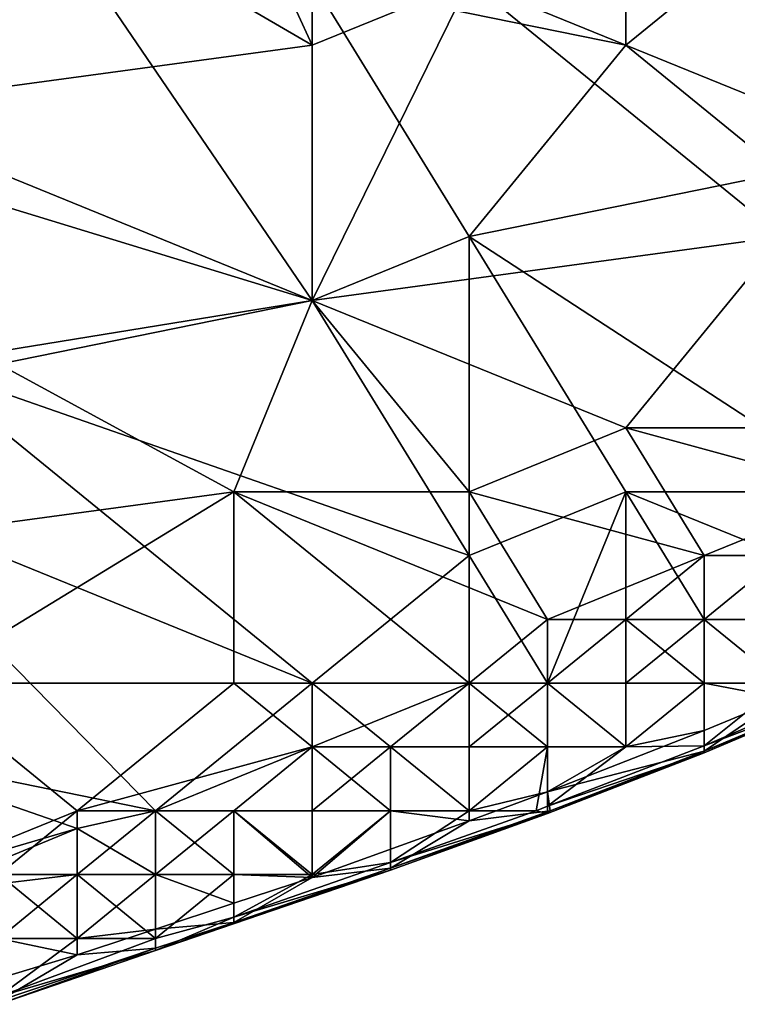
# Model space of a CAD drawing. Extents: x -0.7 to 0.7, y -0.35 to 0.35.
# Tile 138 of 226: x 0.444 to 0.479, y -0.3026 to -0.2546. Entities that reach past the tile are written whole.
import ezdxf

# ---------------------------------------------------------------- set-up
doc = ezdxf.new("R2010")
doc.units = 0

msp = doc.modelspace()

# ---------------------------------------------------------------- linework, layer by layer
for points in [[(0.458259, -0.255846, 0.41241), (0.431529, -0.240309, 0.412427), (0.446803, -0.230987, 0.412423)], [(0.465896, -0.252738, 0.412433), (0.458259, -0.255846, 0.41241), (0.446803, -0.230987, 0.412423)], [(0.458259, -0.268275, 0.436998), (0.439166, -0.240309, 0.436981), (0.42771, -0.258953, 0.436999)], [(0.435347, -0.258953, 0.412443), (0.431529, -0.240309, 0.412427), (0.458259, -0.255846, 0.41241)], [(0.458259, -0.268275, 0.436998), (0.458259, -0.252738, 0.436973), (0.439166, -0.240309, 0.436981)], [(0.473533, -0.255846, 0.436961), (0.484989, -0.246524, 0.436934), (0.473533, -0.249631, 0.436987)], [(0.473533, -0.255846, 0.436961), (0.48117, -0.26206, 0.436967), (0.484989, -0.246524, 0.436934)], [(0.473533, -0.255846, 0.436961), (0.473533, -0.249631, 0.436987), (0.458259, -0.252738, 0.436973)], [(0.465896, -0.252738, 0.412433), (0.484989, -0.249631, 0.412426), (0.48117, -0.258953, 0.412395)], [(0.465896, -0.265168, 0.43698), (0.473533, -0.255846, 0.436961), (0.458259, -0.252738, 0.436973)], [(0.465896, -0.265168, 0.43698), (0.458259, -0.252738, 0.436973), (0.458259, -0.268275, 0.436998)], [(0.458259, -0.268275, 0.412427), (0.458259, -0.255846, 0.41241), (0.465896, -0.252738, 0.412433)], [(0.458259, -0.268275, 0.412427), (0.465896, -0.252738, 0.412433), (0.48117, -0.265168, 0.412405)], [(0.48117, -0.265168, 0.412405), (0.465896, -0.252738, 0.412433), (0.48117, -0.258953, 0.412395)], [(0.458259, -0.268275, 0.412427), (0.435347, -0.258953, 0.412443), (0.458259, -0.255846, 0.41241)], [(0.465896, -0.265168, 0.43698), (0.48117, -0.26206, 0.436967), (0.473533, -0.255846, 0.436961)], [(0.42771, -0.258953, 0.436999), (0.439166, -0.271382, 0.437021), (0.458259, -0.268275, 0.436998)], [(0.442984, -0.271382, 0.41246), (0.435347, -0.258953, 0.412443), (0.458259, -0.268275, 0.412427)], [(0.484989, -0.277597, 0.436848), (0.48117, -0.26206, 0.436967), (0.465896, -0.265168, 0.43698)], [(0.473533, -0.27449, 0.41241), (0.458259, -0.268275, 0.412427), (0.48117, -0.265168, 0.412405)], [(0.465896, -0.280704, 0.436877), (0.465896, -0.265168, 0.43698), (0.458259, -0.268275, 0.436998)], [(0.484989, -0.277597, 0.436848), (0.465896, -0.265168, 0.43698), (0.473533, -0.277597, 0.436864)], [(0.465896, -0.280704, 0.436877), (0.473533, -0.277597, 0.436864), (0.465896, -0.265168, 0.43698)], [(0.473533, -0.27449, 0.41241), (0.48117, -0.265168, 0.412405), (0.492626, -0.27449, 0.412291)], [(0.465896, -0.280704, 0.436877), (0.458259, -0.268275, 0.436998), (0.439166, -0.271382, 0.437021)], [(0.458259, -0.268275, 0.412427), (0.45444, -0.277597, 0.412468), (0.442984, -0.271382, 0.41246)], [(0.45444, -0.277597, 0.412468), (0.458259, -0.268275, 0.412427), (0.465896, -0.277597, 0.412425)], [(0.465896, -0.277597, 0.412425), (0.458259, -0.268275, 0.412427), (0.473533, -0.27449, 0.41241)], [(0.45444, -0.277597, 0.412468), (0.431529, -0.280704, 0.41249), (0.442984, -0.271382, 0.41246)], [(0.458259, -0.286919, 0.43691), (0.439166, -0.271382, 0.437021), (0.435347, -0.277597, 0.437045)], [(0.458259, -0.286919, 0.43691), (0.465896, -0.280704, 0.436877), (0.439166, -0.271382, 0.437021)], [(0.477351, -0.280704, 0.412252), (0.465896, -0.277597, 0.412425), (0.473533, -0.27449, 0.41241)], [(0.484989, -0.277597, 0.412244), (0.473533, -0.27449, 0.41241), (0.492626, -0.27449, 0.412291)], [(0.477351, -0.280704, 0.412252), (0.473533, -0.27449, 0.41241), (0.484989, -0.277597, 0.412244)], [(0.439166, -0.286919, 0.412457), (0.431529, -0.280704, 0.41249), (0.45444, -0.277597, 0.412468)], [(0.450621, -0.293133, 0.436963), (0.458259, -0.286919, 0.43691), (0.435347, -0.277597, 0.437045)], [(0.435347, -0.290026, 0.437028), (0.450621, -0.293133, 0.436963), (0.435347, -0.277597, 0.437045)], [(0.439166, -0.286919, 0.412457), (0.45444, -0.277597, 0.412468), (0.45444, -0.286919, 0.41239)], [(0.45444, -0.277597, 0.412468), (0.465896, -0.277597, 0.412425), (0.469714, -0.283811, 0.412308)], [(0.465896, -0.286919, 0.412386), (0.45444, -0.277597, 0.412468), (0.469714, -0.283811, 0.412308)], [(0.45444, -0.286919, 0.41239), (0.45444, -0.277597, 0.412468), (0.465896, -0.286919, 0.412386)], [(0.469714, -0.283811, 0.412308), (0.465896, -0.277597, 0.412425), (0.477351, -0.280704, 0.412252)], [(0.469714, -0.286919, 0.436848), (0.473533, -0.277597, 0.436864), (0.465896, -0.280704, 0.436877)], [(0.469714, -0.286919, 0.436848), (0.473533, -0.283811, 0.436892), (0.473533, -0.277597, 0.436864)], [(0.48117, -0.280704, 0.436841), (0.484989, -0.277597, 0.436848), (0.473533, -0.277597, 0.436864)], [(0.477351, -0.283811, 0.436825), (0.48117, -0.280704, 0.436841), (0.473533, -0.277597, 0.436864)], [(0.473533, -0.283811, 0.436892), (0.477351, -0.283811, 0.436825), (0.473533, -0.277597, 0.436864)], [(0.477351, -0.280704, 0.412252), (0.484989, -0.277597, 0.412244), (0.48117, -0.280704, 0.412291)], [(0.465896, -0.286919, 0.436921), (0.465896, -0.280704, 0.436877), (0.458259, -0.286919, 0.43691)], [(0.465896, -0.286919, 0.436921), (0.469714, -0.286919, 0.436848), (0.465896, -0.280704, 0.436877)], [(0.469714, -0.283811, 0.412308), (0.477351, -0.280704, 0.412252), (0.473533, -0.283811, 0.41234)], [(0.477351, -0.283811, 0.412496), (0.473533, -0.283811, 0.41234), (0.477351, -0.280704, 0.412252)], [(0.477351, -0.283811, 0.436825), (0.48117, -0.283811, 0.436568), (0.48117, -0.280704, 0.436841)], [(0.477351, -0.283811, 0.412496), (0.48117, -0.280704, 0.412291), (0.48117, -0.283811, 0.412948)], [(0.48117, -0.280704, 0.412291), (0.477351, -0.283811, 0.412496), (0.477351, -0.280704, 0.412252)], [(0.469714, -0.286919, 0.41254), (0.465896, -0.286919, 0.412386), (0.469714, -0.283811, 0.412308)], [(0.473533, -0.283811, 0.41234), (0.469714, -0.286919, 0.41254), (0.469714, -0.283811, 0.412308)], [(0.473533, -0.286919, 0.436612), (0.473533, -0.283811, 0.436892), (0.469714, -0.286919, 0.436848)], [(0.469714, -0.286919, 0.41254), (0.473533, -0.283811, 0.41234), (0.473533, -0.286919, 0.412982)], [(0.477351, -0.286919, 0.435921), (0.477351, -0.283811, 0.436825), (0.473533, -0.283811, 0.436892)], [(0.473533, -0.286919, 0.436612), (0.477351, -0.286919, 0.435921), (0.473533, -0.283811, 0.436892)], [(0.477351, -0.283811, 0.412496), (0.477351, -0.286919, 0.41398), (0.473533, -0.286919, 0.412982)], [(0.477351, -0.283811, 0.412496), (0.473533, -0.286919, 0.412982), (0.473533, -0.283811, 0.41234)], [(0.48117, -0.286919, 0.434363), (0.48117, -0.283811, 0.436568), (0.477351, -0.283811, 0.436825)], [(0.477351, -0.286919, 0.435921), (0.48117, -0.286919, 0.434363), (0.477351, -0.283811, 0.436825)], [(0.48117, -0.286919, 0.416026), (0.477351, -0.283811, 0.412496), (0.48117, -0.283811, 0.412948)], [(0.477351, -0.286919, 0.41398), (0.477351, -0.283811, 0.412496), (0.48117, -0.286919, 0.416026)], [(0.477351, -0.289964, 0.432032), (0.484989, -0.286684, 0.432032), (0.48117, -0.286919, 0.434363)], [(0.484989, -0.286684, 0.432032), (0.477351, -0.289964, 0.432032), (0.485384, -0.286919, 0.42714)], [(0.45444, -0.286919, 0.41239), (0.446803, -0.293133, 0.412389), (0.439166, -0.286919, 0.412457)], [(0.439166, -0.296241, 0.412371), (0.439166, -0.286919, 0.412457), (0.446803, -0.293133, 0.412389)], [(0.446803, -0.293133, 0.412389), (0.45444, -0.286919, 0.41239), (0.458259, -0.290026, 0.412451)], [(0.458259, -0.290026, 0.436916), (0.458259, -0.286919, 0.43691), (0.450621, -0.293133, 0.436963)], [(0.465896, -0.286919, 0.412386), (0.458259, -0.290026, 0.412451), (0.45444, -0.286919, 0.41239)], [(0.458259, -0.290026, 0.436916), (0.462077, -0.290026, 0.436821), (0.458259, -0.286919, 0.43691)], [(0.462077, -0.290026, 0.41263), (0.458259, -0.290026, 0.412451), (0.465896, -0.286919, 0.412386)], [(0.462077, -0.290026, 0.436821), (0.465896, -0.286919, 0.436921), (0.458259, -0.286919, 0.43691)], [(0.462077, -0.290026, 0.436821), (0.465896, -0.290026, 0.43657), (0.465896, -0.286919, 0.436921)], [(0.462077, -0.290026, 0.41263), (0.465896, -0.286919, 0.412386), (0.465896, -0.290026, 0.413067)], [(0.469714, -0.290026, 0.435859), (0.469714, -0.286919, 0.436848), (0.465896, -0.286919, 0.436921)], [(0.465896, -0.290026, 0.43657), (0.469714, -0.290026, 0.435859), (0.465896, -0.286919, 0.436921)], [(0.469714, -0.286919, 0.41254), (0.469714, -0.290026, 0.414071), (0.465896, -0.290026, 0.413067)], [(0.469714, -0.286919, 0.41254), (0.465896, -0.290026, 0.413067), (0.465896, -0.286919, 0.412386)], [(0.473533, -0.290026, 0.434376), (0.473533, -0.286919, 0.436612), (0.469714, -0.286919, 0.436848)], [(0.469714, -0.290026, 0.435859), (0.473533, -0.290026, 0.434376), (0.469714, -0.286919, 0.436848)], [(0.473533, -0.290026, 0.415992), (0.469714, -0.286919, 0.41254), (0.473533, -0.286919, 0.412982)], [(0.469714, -0.290026, 0.414071), (0.469714, -0.286919, 0.41254), (0.473533, -0.290026, 0.415992)], [(0.473533, -0.290026, 0.434376), (0.477351, -0.286919, 0.435921), (0.473533, -0.286919, 0.436612)], [(0.477351, -0.289964, 0.432032), (0.477351, -0.286919, 0.435921), (0.473533, -0.290026, 0.434376)], [(0.477351, -0.286919, 0.41398), (0.473533, -0.290026, 0.415992), (0.473533, -0.286919, 0.412982)], [(0.477351, -0.28923, 0.417355), (0.473533, -0.290026, 0.415992), (0.477351, -0.286919, 0.41398)], [(0.48117, -0.287643, 0.417355), (0.477351, -0.28923, 0.417355), (0.477351, -0.286919, 0.41398)], [(0.485384, -0.286919, 0.42714), (0.477351, -0.289964, 0.432032), (0.477351, -0.29032, 0.42714)], [(0.477351, -0.29032, 0.42714), (0.484989, -0.287021, 0.422247), (0.485384, -0.286919, 0.42714)], [(0.477351, -0.286919, 0.435921), (0.477351, -0.289964, 0.432032), (0.48117, -0.286919, 0.434363)], [(0.48117, -0.286919, 0.416026), (0.48117, -0.287643, 0.417355), (0.477351, -0.286919, 0.41398)], [(0.477351, -0.290227, 0.422247), (0.484989, -0.287021, 0.422247), (0.477351, -0.29032, 0.42714)], [(0.48117, -0.287643, 0.417355), (0.484989, -0.287021, 0.422247), (0.477351, -0.290227, 0.422247)], [(0.477351, -0.28923, 0.417355), (0.48117, -0.287643, 0.417355), (0.477351, -0.290227, 0.422247)], [(0.477351, -0.28923, 0.417355), (0.477351, -0.290227, 0.422247), (0.469714, -0.292212, 0.417355)], [(0.469714, -0.292212, 0.417355), (0.473533, -0.290026, 0.415992), (0.477351, -0.28923, 0.417355)], [(0.446803, -0.294005, 0.436924), (0.450621, -0.293133, 0.436963), (0.435347, -0.290026, 0.437028)], [(0.439166, -0.296241, 0.437008), (0.446803, -0.294005, 0.436924), (0.435347, -0.290026, 0.437028)], [(0.458259, -0.290026, 0.412451), (0.450621, -0.293133, 0.412502), (0.446803, -0.293133, 0.412389)], [(0.450621, -0.293133, 0.436963), (0.45444, -0.293133, 0.436827), (0.458259, -0.290026, 0.436916)], [(0.450621, -0.293133, 0.412502), (0.458259, -0.290026, 0.412451), (0.45444, -0.293133, 0.412727)], [(0.45444, -0.293133, 0.436827), (0.458259, -0.293133, 0.436465), (0.458259, -0.290026, 0.436916)], [(0.45444, -0.293133, 0.412727), (0.458259, -0.290026, 0.412451), (0.458259, -0.293133, 0.41327)], [(0.458259, -0.293133, 0.436465), (0.462077, -0.293133, 0.435631), (0.458259, -0.290026, 0.436916)], [(0.462077, -0.290026, 0.41263), (0.462077, -0.293133, 0.414394), (0.458259, -0.293133, 0.41327)], [(0.458259, -0.290026, 0.412451), (0.462077, -0.290026, 0.41263), (0.458259, -0.293133, 0.41327)], [(0.462077, -0.293133, 0.435631), (0.462077, -0.290026, 0.436821), (0.458259, -0.290026, 0.436916)], [(0.465896, -0.293133, 0.434099), (0.465896, -0.290026, 0.43657), (0.462077, -0.290026, 0.436821)], [(0.462077, -0.293133, 0.435631), (0.465896, -0.293133, 0.434099), (0.462077, -0.290026, 0.436821)], [(0.465896, -0.293133, 0.416388), (0.462077, -0.290026, 0.41263), (0.465896, -0.290026, 0.413067)], [(0.462077, -0.293133, 0.414394), (0.462077, -0.290026, 0.41263), (0.465896, -0.293133, 0.416388)], [(0.465896, -0.293133, 0.434099), (0.469714, -0.290026, 0.435859), (0.465896, -0.290026, 0.43657)], [(0.469167, -0.293133, 0.432032), (0.469714, -0.290026, 0.435859), (0.465896, -0.293133, 0.434099)], [(0.469714, -0.290026, 0.414071), (0.465896, -0.293133, 0.416388), (0.465896, -0.290026, 0.413067)], [(0.469714, -0.292212, 0.417355), (0.465896, -0.293133, 0.416388), (0.469714, -0.290026, 0.414071)], [(0.469167, -0.293133, 0.432032), (0.469714, -0.292915, 0.432032), (0.469714, -0.290026, 0.435859)], [(0.469714, -0.292915, 0.432032), (0.477351, -0.289964, 0.432032), (0.473533, -0.290026, 0.434376)], [(0.477351, -0.29032, 0.42714), (0.477351, -0.289964, 0.432032), (0.469714, -0.292915, 0.432032)], [(0.473533, -0.290026, 0.415992), (0.469714, -0.292212, 0.417355), (0.469714, -0.290026, 0.414071)], [(0.469714, -0.290026, 0.435859), (0.469714, -0.292915, 0.432032), (0.473533, -0.290026, 0.434376)], [(0.469714, -0.292212, 0.417355), (0.477351, -0.290227, 0.422247), (0.469852, -0.293133, 0.422247)], [(0.469714, -0.293272, 0.42714), (0.477351, -0.29032, 0.42714), (0.469714, -0.292915, 0.432032)], [(0.469852, -0.293133, 0.422247), (0.477351, -0.29032, 0.42714), (0.469714, -0.293272, 0.42714)], [(0.469852, -0.293133, 0.422247), (0.477351, -0.290227, 0.422247), (0.477351, -0.29032, 0.42714)], [(0.469714, -0.292212, 0.417355), (0.469852, -0.293133, 0.422247), (0.465896, -0.293628, 0.417355)], [(0.465896, -0.293628, 0.417355), (0.465896, -0.293133, 0.416388), (0.469714, -0.292212, 0.417355)], [(0.469714, -0.293272, 0.42714), (0.469714, -0.292915, 0.432032), (0.469167, -0.293133, 0.432032)], [(0.439166, -0.296241, 0.412371), (0.446803, -0.293133, 0.412389), (0.442984, -0.296241, 0.412541)], [(0.442984, -0.296241, 0.412541), (0.446803, -0.293133, 0.412389), (0.446803, -0.296241, 0.412899)], [(0.446803, -0.294005, 0.436924), (0.450621, -0.296241, 0.436284), (0.450621, -0.293133, 0.436963)], [(0.450621, -0.293133, 0.412502), (0.450621, -0.296241, 0.413577), (0.446803, -0.296241, 0.412899)], [(0.450621, -0.293133, 0.412502), (0.446803, -0.296241, 0.412899), (0.446803, -0.293133, 0.412389)], [(0.450621, -0.296241, 0.436284), (0.45444, -0.293133, 0.436827), (0.450621, -0.293133, 0.436963)], [(0.45444, -0.296241, 0.414903), (0.450621, -0.293133, 0.412502), (0.45444, -0.293133, 0.412727)], [(0.450621, -0.296241, 0.413577), (0.450621, -0.293133, 0.412502), (0.45444, -0.296241, 0.414903)], [(0.450621, -0.296241, 0.436284), (0.45444, -0.296241, 0.435271), (0.45444, -0.293133, 0.436827)], [(0.458259, -0.296241, 0.433505), (0.458259, -0.293133, 0.436465), (0.45444, -0.293133, 0.436827)], [(0.45444, -0.296241, 0.435271), (0.458259, -0.296241, 0.433505), (0.45444, -0.293133, 0.436827)], [(0.458259, -0.296383, 0.417355), (0.45444, -0.293133, 0.412727), (0.458259, -0.293133, 0.41327)], [(0.45444, -0.296241, 0.414903), (0.45444, -0.293133, 0.412727), (0.458259, -0.296383, 0.417355)], [(0.465896, -0.293628, 0.417355), (0.458259, -0.296383, 0.417355), (0.462077, -0.293133, 0.414394)], [(0.458259, -0.296241, 0.433505), (0.462077, -0.293133, 0.435631), (0.458259, -0.293133, 0.436465)], [(0.462077, -0.295652, 0.432032), (0.462077, -0.293133, 0.435631), (0.458259, -0.296241, 0.433505)], [(0.462077, -0.293133, 0.414394), (0.458259, -0.296383, 0.417355), (0.458259, -0.293133, 0.41327)], [(0.462077, -0.293133, 0.435631), (0.462077, -0.295652, 0.432032), (0.465896, -0.293133, 0.434099)], [(0.462077, -0.295652, 0.432032), (0.469167, -0.293133, 0.432032), (0.465896, -0.293133, 0.434099)], [(0.462077, -0.295652, 0.432032), (0.469714, -0.293272, 0.42714), (0.469167, -0.293133, 0.432032)], [(0.465896, -0.293133, 0.416388), (0.465896, -0.293628, 0.417355), (0.462077, -0.293133, 0.414394)], [(0.462077, -0.295932, 0.422247), (0.469852, -0.293133, 0.422247), (0.469714, -0.293272, 0.42714)], [(0.465896, -0.293628, 0.417355), (0.469852, -0.293133, 0.422247), (0.462077, -0.295932, 0.422247)], [(0.462077, -0.29602, 0.42714), (0.469714, -0.293272, 0.42714), (0.462077, -0.295652, 0.432032)], [(0.462077, -0.29602, 0.42714), (0.462077, -0.295932, 0.422247), (0.469714, -0.293272, 0.42714)], [(0.458259, -0.296383, 0.417355), (0.465896, -0.293628, 0.417355), (0.462077, -0.295932, 0.422247)], [(0.439166, -0.297143, 0.436924), (0.446803, -0.296241, 0.436766), (0.446803, -0.294005, 0.436924)], [(0.439166, -0.296241, 0.437008), (0.439166, -0.297143, 0.436924), (0.446803, -0.294005, 0.436924)], [(0.450621, -0.296241, 0.436284), (0.446803, -0.294005, 0.436924), (0.446803, -0.296241, 0.436766)], [(0.45444, -0.298312, 0.432032), (0.462077, -0.29602, 0.42714), (0.462077, -0.295652, 0.432032)], [(0.45444, -0.298312, 0.432032), (0.462077, -0.295652, 0.432032), (0.458259, -0.296241, 0.433505)], [(0.439166, -0.297143, 0.436924), (0.442984, -0.299348, 0.436027), (0.446803, -0.296241, 0.436766)], [(0.442984, -0.299348, 0.436027), (0.446803, -0.299348, 0.434709), (0.446803, -0.296241, 0.436766)], [(0.446803, -0.299348, 0.415788), (0.442984, -0.296241, 0.412541), (0.446803, -0.296241, 0.412899)], [(0.442984, -0.299348, 0.414149), (0.442984, -0.296241, 0.412541), (0.446803, -0.299348, 0.415788)], [(0.450621, -0.298904, 0.417355), (0.446803, -0.299348, 0.415788), (0.450621, -0.296241, 0.413577)], [(0.450621, -0.299348, 0.432614), (0.450621, -0.296241, 0.436284), (0.446803, -0.296241, 0.436766)], [(0.446803, -0.299348, 0.434709), (0.450621, -0.299348, 0.432614), (0.446803, -0.296241, 0.436766)], [(0.450621, -0.296241, 0.413577), (0.446803, -0.299348, 0.415788), (0.446803, -0.296241, 0.412899)], [(0.462077, -0.29602, 0.42714), (0.45444, -0.298312, 0.432032), (0.450621, -0.299944, 0.42714)], [(0.45444, -0.298574, 0.422247), (0.462077, -0.29602, 0.42714), (0.450621, -0.299944, 0.42714)], [(0.450621, -0.299348, 0.432614), (0.45444, -0.296241, 0.435271), (0.450621, -0.296241, 0.436284)], [(0.450621, -0.299348, 0.432614), (0.45444, -0.298312, 0.432032), (0.45444, -0.296241, 0.435271)], [(0.45444, -0.296241, 0.414903), (0.45444, -0.29764, 0.417355), (0.450621, -0.296241, 0.413577)], [(0.45444, -0.29764, 0.417355), (0.450621, -0.298904, 0.417355), (0.450621, -0.296241, 0.413577)], [(0.45444, -0.298574, 0.422247), (0.462077, -0.295932, 0.422247), (0.462077, -0.29602, 0.42714)], [(0.45444, -0.298574, 0.422247), (0.458259, -0.296383, 0.417355), (0.462077, -0.295932, 0.422247)], [(0.458259, -0.296383, 0.417355), (0.45444, -0.29764, 0.417355), (0.45444, -0.296241, 0.414903)], [(0.45444, -0.296241, 0.435271), (0.45444, -0.298312, 0.432032), (0.458259, -0.296241, 0.433505)], [(0.45444, -0.29764, 0.417355), (0.458259, -0.296383, 0.417355), (0.45444, -0.298574, 0.422247)], [(0.450621, -0.298904, 0.417355), (0.45444, -0.29764, 0.417355), (0.45444, -0.298574, 0.422247)], [(0.450621, -0.299944, 0.42714), (0.45444, -0.298312, 0.432032), (0.450621, -0.299348, 0.432614)], [(0.450621, -0.299944, 0.42714), (0.450621, -0.299824, 0.422247), (0.45444, -0.298574, 0.422247)], [(0.450621, -0.299824, 0.422247), (0.450621, -0.298904, 0.417355), (0.45444, -0.298574, 0.422247)], [(0.450621, -0.298904, 0.417355), (0.450621, -0.299824, 0.422247), (0.446803, -0.300157, 0.417355)], [(0.446803, -0.300157, 0.417355), (0.446803, -0.299348, 0.415788), (0.450621, -0.298904, 0.417355)], [(0.446803, -0.300157, 0.417355), (0.439166, -0.302455, 0.417069), (0.442984, -0.299348, 0.414149)], [(0.446803, -0.299348, 0.434709), (0.442984, -0.302182, 0.432032), (0.450621, -0.299348, 0.432614)], [(0.442984, -0.299348, 0.436027), (0.442984, -0.302182, 0.432032), (0.446803, -0.299348, 0.434709)], [(0.446803, -0.299348, 0.415788), (0.446803, -0.300157, 0.417355), (0.442984, -0.299348, 0.414149)], [(0.450621, -0.299348, 0.432614), (0.442984, -0.302182, 0.432032), (0.450621, -0.299944, 0.42714)], [(0.439166, -0.302455, 0.417069), (0.446803, -0.300157, 0.417355), (0.442984, -0.302395, 0.422247)], [(0.442984, -0.30256, 0.42714), (0.450621, -0.299824, 0.422247), (0.450621, -0.299944, 0.42714)], [(0.442984, -0.302395, 0.422247), (0.450621, -0.299824, 0.422247), (0.442984, -0.30256, 0.42714)], [(0.446803, -0.300157, 0.417355), (0.450621, -0.299824, 0.422247), (0.442984, -0.302395, 0.422247)], [(0.442984, -0.30256, 0.42714), (0.450621, -0.299944, 0.42714), (0.442984, -0.302182, 0.432032)]]:
    msp.add_3dface(points)

doc.saveas('drawing.dxf')
